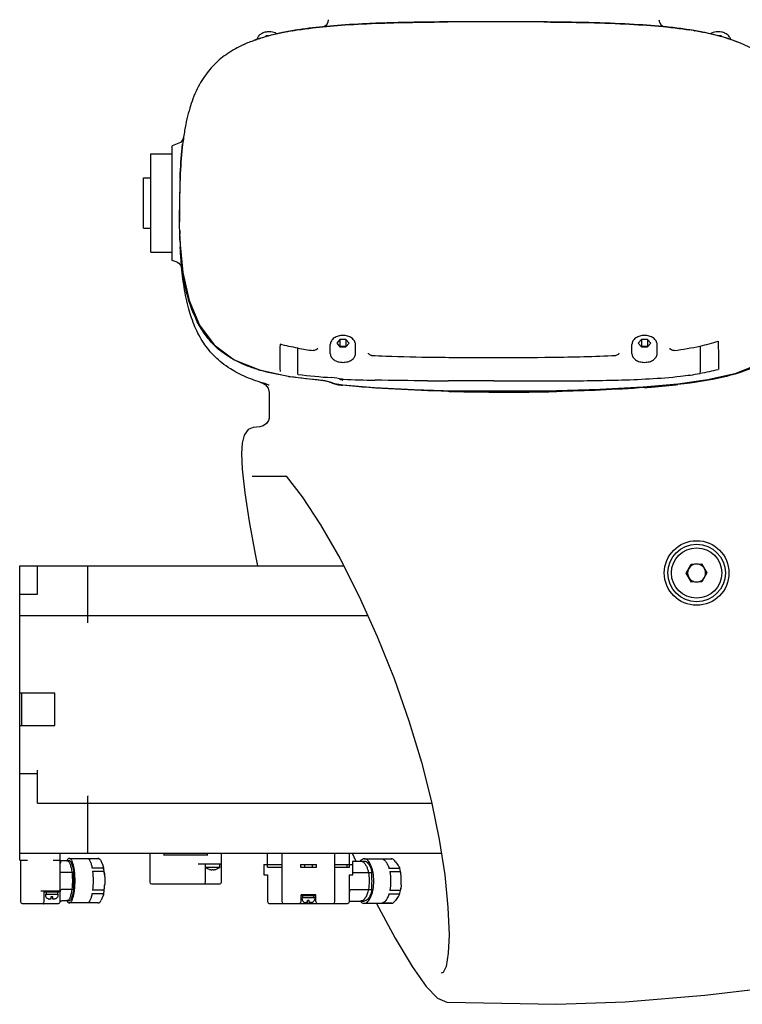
# Model space of a CAD drawing. Header units: millimetres. Extents: x 4086 to 10416, y 123 to 1549.
# Tile 59 of 99: x 7345 to 7395, y 877 to 945. Entities that reach past the tile are written whole.
import ezdxf

# ---------------------------------------------------------------- set-up
doc = ezdxf.new("R2010")
doc.units = ezdxf.units.MM
doc.layers.add('外形图', color=7, linetype='Continuous')

msp = doc.modelspace()

# ---------------------------------------------------------------- linework, layer by layer
at = {"layer": '外形图', "linetype": 'Continuous'}
for p, q in [((7361.875, 943.967), (7361.821, 943.903)), ((7361.875, 943.967), (7361.875, 943.918)), ((7362.049, 943.967), (7361.875, 943.967)), ((7363.686, 944.323), (7363.71, 944.327)), ((7363.841, 944.349), (7363.831, 944.347)), ((7363.879, 944.355), (7363.909, 944.36)), ((7363.909, 944.36), (7363.916, 944.361)), ((7364.047, 944.382), (7364.068, 944.386)), ((7364.079, 944.387), (7364.068, 944.386)), ((7364.074, 944.386), (7364.079, 944.387)), ((7391.352, 944.387), (7391.359, 944.386)), ((7391.362, 944.386), (7391.352, 944.387)), ((7391.362, 944.386), (7391.375, 944.384)), ((7391.676, 944.335), (7391.703, 944.33)), ((7391.725, 944.327), (7391.699, 944.331)), ((7391.703, 944.33), (7391.722, 944.327)), ((7392.258, 944.228), (7392.284, 944.223)), ((7392.79, 944.115), (7392.758, 944.123)), ((7393.558, 943.967), (7393.385, 943.967)), ((7393.558, 943.967), (7393.558, 943.919)), ((7393.612, 943.903), (7393.558, 943.967)), ((7361.159, 943.696), (7361.18, 943.703)), ((7361.18, 943.703), (7361.199, 943.71)), ((7360.095, 943.257), (7360.09, 943.254)), ((7360.09, 943.254), (7360.094, 943.256)), ((7360.102, 943.261), (7360.095, 943.257)), ((7355.799, 936.494), (7355.342, 936.327)), ((7353.842, 928.902), (7353.842, 935.753)), ((7353.842, 935.753), (7355.342, 935.753)), ((7355.342, 928.327), (7355.342, 936.327)), ((7353.342, 930.577), (7353.342, 934.077)), ((7353.342, 934.077), (7353.842, 934.077)), ((7353.342, 930.577), (7353.842, 930.577)), ((7353.842, 928.902), (7355.342, 928.902)), ((7355.89, 929.421), (7355.889, 929.434)), ((7355.675, 928.206), (7355.342, 928.327)), ((7355.993, 927.872), (7356.002, 927.784)), ((7356.5, 925.523), (7356.489, 925.559)), ((7367, 922.825), (7366.784, 922.57)), ((7367, 922.825), (7367, 922.35)), ((7367.433, 922.825), (7367, 922.825)), ((7367.433, 922.825), (7367.433, 922.35)), ((7367.65, 922.57), (7367.433, 922.825)), ((7388, 922.825), (7387.784, 922.57)), ((7388, 922.825), (7388, 922.35)), ((7388.433, 922.825), (7388, 922.825)), ((7388.433, 922.825), (7388.433, 922.35)), ((7388.65, 922.57), (7388.433, 922.825)), ((7364.091, 920.407), (7364.091, 922.229)), ((7366.342, 921.838), (7366.342, 922.478)), ((7366.784, 922.57), (7367, 922.314)), ((7367, 922.35), (7366.985, 922.332)), ((7367.433, 922.35), (7367, 922.35)), ((7367, 922.314), (7367.433, 922.314)), ((7367.433, 922.314), (7367.65, 922.57)), ((7367.448, 922.332), (7367.433, 922.35)), ((7368.092, 921.838), (7368.092, 922.478)), ((7387.342, 921.838), (7387.342, 922.478)), ((7387.784, 922.57), (7388, 922.314)), ((7388, 922.35), (7387.985, 922.332)), ((7388.433, 922.35), (7388, 922.35)), ((7388, 922.314), (7388.433, 922.314)), ((7388.433, 922.314), (7388.65, 922.57)), ((7388.448, 922.332), (7388.433, 922.35)), ((7389.092, 921.838), (7389.092, 922.478)), ((7361.4, 920.716), (7363.509, 920.259)), ((7367.185, 920.074), (7367.253, 920.071)), ((7361.563, 919.826), (7361.829, 919.679)), ((7361.563, 919.826), (7361.571, 919.824)), ((7361.595, 919.816), (7361.601, 919.814)), ((7361.651, 919.799), (7361.67, 919.793)), ((7361.874, 919.734), (7361.864, 919.737)), ((7362.026, 919.692), (7362.049, 919.686)), ((7366.309, 919.881), (7366.486, 919.824)), ((7366.486, 919.824), (7366.641, 919.777)), ((7366.641, 919.777), (7367.067, 919.689)), ((7367.067, 919.689), (7367.207, 919.673)), ((7362.092, 919.109), (7362.092, 917.428)), ((7374.937, 919.214), (7374.891, 919.215)), ((7374.892, 919.263), (7374.938, 919.263)), ((7361.435, 916.755), (7360.981, 916.707)), ((7361.435, 916.755), (7361.435, 916.755)), ((7360.159, 914.891), (7360.159, 914.892)), ((7360.894, 913.327), (7363.26, 913.327)), ((7363.222, 913.346), (7363.227, 913.342)), ((7363.227, 913.342), (7363.26, 913.307)), ((7363.261, 913.307), (7363.26, 913.307)), ((7344.717, 886.577), (7344.717, 907.077)), ((7344.717, 907.077), (7367.271, 907.077)), ((7345.967, 905.095), (7345.967, 907.077)), ((7349.467, 903.107), (7349.467, 907.077)), ((7391.12, 906.562), (7391.468, 907.194)), ((7391.468, 907.194), (7392.189, 907.21)), ((7392.189, 907.21), (7392.563, 906.592)), ((7391.494, 905.945), (7391.12, 906.562)), ((7392.563, 906.592), (7392.215, 905.96)), ((7392.215, 905.96), (7391.494, 905.945)), ((7344.717, 905.095), (7345.967, 905.095)), ((7349.467, 903.602), (7344.717, 903.602)), ((7349.467, 903.607), (7368.955, 903.607)), ((7349.467, 903.107), (7349.467, 903.102)), ((7347.154, 898.202), (7344.717, 898.202)), ((7344.842, 898.202), (7344.842, 895.952)), ((7347.154, 895.952), (7347.154, 898.202)), ((7344.717, 895.952), (7347.154, 895.952)), ((7344.717, 892.609), (7345.967, 892.609)), ((7345.967, 890.544), (7345.967, 892.859)), ((7345.967, 890.552), (7349.467, 890.552)), ((7349.467, 891.052), (7349.467, 891.047)), ((7349.467, 887.077), (7349.467, 891.047)), ((7349.467, 890.547), (7373.411, 890.547)), ((7344.717, 887.077), (7374.074, 887.077)), ((7347.542, 883.702), (7347.542, 887.077)), ((7353.767, 887.077), (7353.767, 885.052)), ((7354.767, 886.927), (7354.767, 887.077)), ((7357.767, 887.077), (7357.767, 886.927)), ((7358.767, 885.052), (7358.767, 887.077)), ((7361.967, 886.102), (7361.967, 887.077)), ((7362.967, 887.077), (7362.967, 883.702)), ((7366.667, 883.702), (7366.667, 887.077)), ((7367.667, 886.102), (7367.667, 887.077)), ((7367.866, 887.077), (7367.982, 886.81)), ((7344.717, 886.577), (7345.267, 886.577)), ((7344.767, 886.577), (7344.767, 883.702)), ((7347.042, 886.577), (7347.542, 886.577)), ((7347.542, 886.402), (7347.592, 886.402)), ((7347.592, 886.402), (7347.592, 886.541)), ((7348.169, 886.541), (7347.592, 886.541)), ((7348.169, 886.702), (7350.15, 886.702)), ((7349.457, 886.697), (7350.182, 886.697)), ((7350.392, 886.498), (7350.511, 886.232)), ((7357.817, 886.927), (7354.717, 886.927)), ((7367.917, 885.552), (7367.917, 886.491)), ((7367.942, 886.516), (7368.709, 886.516)), ((7367.982, 886.81), (7368.124, 886.516)), ((7368.709, 886.677), (7370.567, 886.677)), ((7369.939, 886.672), (7370.619, 886.672)), ((7370.879, 886.473), (7371.073, 886.207)), ((7347.542, 885.757), (7348.493, 885.757)), ((7348.493, 885.354), (7348.493, 885.757)), ((7350.48, 886.032), (7349.755, 886.032)), ((7349.787, 885.817), (7350.512, 885.817)), ((7358.767, 886.302), (7357.142, 886.302)), ((7357.642, 885.052), (7357.642, 886.302)), ((7358.642, 886.078), (7357.642, 886.078)), ((7357.923, 885.934), (7357.922, 885.933)), ((7358.094, 885.934), (7358.094, 885.913)), ((7358.189, 885.913), (7358.189, 885.934)), ((7358.361, 885.933), (7358.361, 885.934)), ((7358.642, 886.078), (7358.642, 886.302)), ((7361.717, 886.277), (7361.717, 885.552)), ((7361.717, 886.277), (7362.967, 886.277)), ((7361.967, 886.102), (7362.967, 886.102)), ((7364.254, 886.277), (7364.254, 886.102)), ((7364.254, 886.277), (7365.379, 886.277)), ((7364.254, 886.102), (7365.379, 886.102)), ((7364.567, 886.102), (7364.567, 886.277)), ((7365.067, 886.277), (7365.067, 886.102)), ((7365.379, 886.102), (7365.379, 886.277)), ((7366.667, 886.277), (7367.917, 886.277)), ((7366.667, 886.102), (7367.667, 886.102)), ((7367.516, 886.102), (7367.516, 886.277)), ((7367.917, 885.732), (7369.237, 885.732)), ((7369.237, 885.329), (7369.237, 885.732)), ((7371.106, 886.007), (7370.426, 886.007)), ((7370.479, 885.792), (7371.158, 885.792)), ((7350.633, 885.418), (7350.633, 884.886)), ((7361.717, 885.552), (7361.977, 885.552)), ((7361.967, 885.552), (7361.967, 883.702)), ((7367.656, 885.552), (7367.917, 885.552)), ((7367.667, 883.702), (7367.667, 885.552)), ((7371.272, 884.861), (7371.272, 885.393)), ((7347.542, 884.427), (7346.179, 884.427)), ((7346.429, 883.702), (7346.429, 884.427)), ((7346.467, 884.427), (7346.467, 884.352)), ((7347.442, 884.352), (7346.467, 884.352)), ((7347.342, 884.352), (7347.342, 884.227)), ((7347.442, 884.427), (7347.442, 884.352)), ((7348.493, 884.547), (7347.637, 884.547)), ((7348.493, 884.547), (7348.493, 884.95)), ((7350.512, 884.487), (7349.787, 884.487)), ((7353.892, 884.927), (7358.642, 884.927)), ((7369.237, 884.522), (7367.744, 884.522)), ((7369.237, 884.522), (7369.237, 884.925)), ((7371.158, 884.462), (7370.479, 884.462)), ((7346.517, 884.227), (7346.517, 884.127)), ((7346.517, 884.227), (7347.392, 884.227)), ((7346.542, 884.027), (7346.537, 884.027)), ((7346.892, 883.877), (7346.777, 883.877)), ((7346.892, 884.027), (7346.892, 883.877)), ((7347.017, 884.027), (7346.892, 884.027)), ((7347.017, 883.877), (7347.017, 884.027)), ((7347.131, 883.877), (7347.017, 883.877)), ((7347.371, 884.027), (7347.366, 884.027)), ((7347.392, 884.127), (7347.392, 884.227)), ((7347.537, 883.67), (7347.545, 883.69)), ((7348.169, 883.763), (7347.658, 883.763)), ((7349.755, 884.272), (7350.48, 884.272)), ((7350.511, 884.073), (7350.392, 883.807)), ((7364.304, 883.702), (7364.304, 884.177)), ((7365.329, 884.177), (7364.304, 884.177)), ((7364.329, 884.102), (7364.329, 884.177)), ((7365.304, 884.102), (7364.329, 884.102)), ((7364.379, 883.877), (7364.379, 883.977)), ((7364.379, 883.977), (7365.254, 883.977)), ((7364.405, 883.777), (7364.4, 883.777)), ((7364.429, 883.977), (7364.429, 884.102)), ((7364.754, 883.627), (7364.64, 883.627)), ((7364.754, 883.627), (7364.754, 883.777)), ((7364.879, 883.777), (7364.754, 883.777)), ((7364.879, 883.627), (7364.879, 883.777)), ((7364.993, 883.627), (7364.879, 883.627)), ((7365.233, 883.777), (7365.228, 883.777)), ((7365.254, 883.977), (7365.254, 883.877)), ((7365.304, 884.102), (7365.304, 884.177)), ((7365.329, 883.702), (7365.329, 884.177)), ((7367.775, 883.738), (7368.709, 883.738)), ((7370.426, 884.247), (7371.106, 884.247)), ((7371.073, 884.048), (7370.879, 883.782)), ((7344.892, 883.577), (7347.417, 883.577)), ((7346.026, 883.577), (7346.026, 883.552)), ((7346.026, 883.552), (7346.033, 883.552)), ((7346.033, 883.577), (7346.033, 883.552)), ((7346.358, 883.552), (7346.033, 883.552)), ((7346.358, 883.577), (7346.358, 883.552)), ((7346.358, 883.552), (7346.365, 883.552)), ((7346.365, 883.577), (7346.365, 883.552)), ((7350.15, 883.602), (7348.169, 883.602)), ((7350.182, 883.607), (7349.457, 883.607)), ((7362.092, 883.577), (7364.179, 883.577)), ((7364.18, 883.577), (7367.542, 883.577)), ((7364.603, 883.577), (7364.603, 883.552)), ((7365.157, 883.552), (7364.603, 883.552)), ((7364.615, 883.577), (7364.615, 883.552)), ((7365.157, 883.577), (7365.157, 883.552)), ((7365.168, 883.552), (7365.157, 883.552)), ((7365.168, 883.577), (7365.168, 883.552)), ((7370.567, 883.577), (7368.709, 883.577)), ((7370.619, 883.582), (7369.939, 883.582)), ((7374.604, 881.386), (7374.604, 881.387)), ((7374.062, 878.71), (7374.06, 878.71)), ((7374.461, 876.693), (7374.465, 876.693)), ((7374.465, 876.693), (7382.09, 876.547))]:
    msp.add_line(p, q, dxfattribs=at)
for points in [[(7356.123, 936.892), (7356.054, 936.702), (7355.915, 936.554), (7355.799, 936.494)], [(7355.89, 929.421), (7356.07, 927.501), (7356.506, 925.541), (7357.224, 923.834), (7358.246, 922.462), (7359.638, 921.425), (7361.4, 920.716)], [(7355.675, 928.206), (7355.801, 928.138), (7355.939, 927.982), (7356.002, 927.784)], [(7390.538, 919.747), (7392.617, 920.041), (7394.6, 920.494), (7396.271, 921.165), (7397.568, 922.152), (7398.46, 923.446), (7399.074, 925.031), (7399.425, 926.848), (7399.56, 928.607)], [(7363.509, 920.259), (7365.881, 919.978), (7366.309, 919.881)], [(7361.829, 919.679), (7362.016, 919.438), (7362.091, 919.141), (7362.091, 919.109)], [(7367.207, 919.673), (7369.421, 919.499), (7372.175, 919.352), (7374.892, 919.263)], [(7377.717, 919.248), (7379.206, 919.252), (7380.856, 919.267), (7382.09, 919.287)], [(7382.09, 919.287), (7385.113, 919.373), (7388.123, 919.533), (7390.538, 919.747)], [(7374.938, 919.263), (7375.712, 919.255), (7376.83, 919.249), (7377.717, 919.248)], [(7362.092, 917.441), (7362.091, 917.435), (7362.084, 917.363), (7362.037, 917.199), (7361.903, 916.991), (7361.668, 916.819), (7361.435, 916.755)], [(7360.98, 916.707), (7360.626, 916.563), (7360.348, 916.178), (7360.203, 915.61), (7360.159, 914.891)], [(7360.159, 914.892), (7360.21, 913.81), (7360.387, 912.159), (7360.684, 910.167), (7361.103, 907.886), (7361.279, 907.077)], [(7363.261, 913.307), (7364.375, 911.873), (7365.667, 909.922), (7367.005, 907.601), (7368.337, 904.976), (7369.61, 902.154), (7370.782, 899.228), (7371.817, 896.285), (7372.689, 893.407), (7373.391, 890.646), (7373.929, 888.018), (7374.309, 885.551), (7374.534, 883.281), (7374.604, 881.387)], [(7367.942, 886.516), (7367.938, 886.516), (7367.932, 886.514), (7367.927, 886.511), (7367.923, 886.507), (7367.919, 886.503), (7367.917, 886.497), (7367.917, 886.491)], [(7347.545, 883.69), (7347.555, 883.709), (7347.569, 883.726), (7347.585, 883.74), (7347.604, 883.751), (7347.624, 883.759), (7347.645, 883.763), (7347.658, 883.763)], [(7367.658, 883.658), (7367.667, 883.676), (7367.678, 883.692)], [(7367.678, 883.692), (7367.692, 883.707), (7367.708, 883.719), (7367.726, 883.728), (7367.744, 883.735), (7367.764, 883.738), (7367.775, 883.738)], [(7369.551, 883.577), (7370.847, 881.153), (7372.04, 879.17), (7373.02, 877.792), (7373.801, 876.984), (7374.461, 876.693)], [(7374.604, 881.386), (7374.555, 880.101), (7374.399, 879.176), (7374.194, 878.767), (7374.062, 878.71)], [(7382.091, 876.548), (7386.867, 876.719), (7392.416, 877.184), (7395.775, 877.584)]]:
    msp.add_lwpolyline(points, dxfattribs=at)
for radius in [2.25, 2, 1.75]:
    msp.add_circle((7391.842, 906.577), radius, dxfattribs=at)
for centre, radius, start, end in [((7365.717, 945.098), 0.5, 275.79099, 0), ((7373.022, 853.276), 91.637, 92.06357, 92.61185), ((7374.106, 820.228), 124.702, 91.34374, 91.7554), ((7375.132, 772.908), 172.034, 90.81514, 91.14619), ((7376.196, 690.833), 254.116, 90.3956, 90.6935), ((7377.468, 470.442), 474.51, 89.97004, 90.35596), ((7377.061, 559.166), 385.785, 90.13661, 90.36524), ((7377.65, 314.925), 630.027, 89.993949, 90.133133), ((7377.772, 297.627), 647.325, 89.882702, 90.004867), ((7389.716, 945.098), 0.5, 180, 264.20901), ((7366.218, 928.388), 16.128, 103.1073, 104.58752), ((7366.951, 925.138), 19.46, 100.63368, 103.03939), ((7366.534, 927.034), 17.519, 102.61619, 102.87552), ((7366.626, 926.627), 17.936, 102.12254, 102.81649), ((7367.035, 924.71), 19.896, 100.38627, 102.56248), ((7367.062, 924.545), 20.064, 101.09465, 101.36196), ((7367.211, 923.784), 20.839, 100.4015, 101.0943), ((7367.45, 922.499), 22.146, 99.82241, 100.642), ((7367.646, 921.394), 23.268, 99.13531, 100.39397), ((7367.701, 921.06), 23.607, 99.4344, 99.82676), ((7367.681, 921.172), 23.493, 99.61673, 99.73258), ((7367.832, 920.275), 24.403, 99.25111, 99.41098), ((7367.951, 919.537), 25.151, 98.88173, 99.25004), ((7387.577, 920.135), 24.544, 80.33218, 81.10763), ((7387.829, 921.637), 23.022, 79.59922, 80.87135), ((7387.642, 920.522), 24.152, 80.38443, 80.7683), ((7387.935, 922.23), 22.419, 79.45379, 80.26753), ((7388.177, 923.542), 21.085, 78.97202, 79.59476), ((7388.324, 924.304), 20.31, 78.82957, 78.96896), ((7389.575, 929.787), 14.684, 74.55441, 75.39889), ((7363.773, 935.717), 8.39, 115.80494, 116.05433), ((7363.805, 935.652), 8.462, 115.42027, 115.94958), ((7363.905, 935.441), 8.695, 114.50441, 115.41855), ((7363.976, 935.286), 8.866, 114.30016, 114.61817), ((7364.745, 933.381), 10.921, 109.71552, 110.02201), ((7364.848, 933.093), 11.227, 108.98175, 109.71352), ((7364.856, 933.07), 11.251, 109.04093, 109.57311), ((7364.928, 932.86), 11.473, 108.8568, 109.04204), ((7389.724, 930.329), 14.122, 74.30561, 74.55057), ((7390.109, 931.66), 12.736, 71.30934, 74.35265), ((7390.492, 932.823), 11.512, 70.96303, 71.26161), ((7407.218, 932.05), 51.375, 177.82892, 179.44306), ((7406.355, 932.076), 50.512, 177.84987, 179.27853), ((7426.146, 931.832), 70.305, 179.59968, 180.00428), ((7418.564, 931.884), 62.723, 179.24348, 179.59826), ((7419.913, 931.872), 64.072, 179.39488, 179.59628), ((7423.465, 931.814), 67.624, 179.98874, 180.65953), ((7406.276, 931.56), 50.433, 181.28214, 181.59361), ((7400.192, 931.381), 44.346, 181.72749, 182.5166), ((7397.07, 931.256), 41.221, 182.28105, 182.53336), ((7395.044, 931.166), 39.193, 182.58393, 182.77471), ((7371.878, 929.808), 15.981, 188.07391, 188.43554), ((7362.317, 926.508), 5.752, 223.17464, 225.83014), ((7390.163, 921.564), 27.338, 178.03566, 180.09655), ((7368.377, 946.289), 24.438, 259.90083, 262.41612), ((7390.598, 921.558), 27.772, 180.08235, 181.94931), ((7373.599, 1012.783), 91.165, 267.2459, 267.86786), ((7375.264, 1061.89), 140.3, 267.93452, 269.29789), ((7377.441, 1228.6), 307.024, 269.27294, 270.05147), ((7377.973, 1233.135), 311.559, 269.95291, 270.6992), ((7364.829, 932.425), 12.211, 253.39985, 254.36503), ((7367.2, 943.708), 23.747, 260.88617, 261.19653), ((7365.521, 917.923), 2.073, 84.00424, 84.97779), ((7365.262, 931.813), 12.545, 252.33345, 252.84738), ((7365.487, 932.546), 13.312, 252.85613, 254.21083), ((7365.479, 932.525), 13.289, 253.34338, 253.67368), ((7365.703, 933.305), 14.1, 254.17554, 254.61505), ((7365.876, 933.939), 14.758, 254.96774, 255.12601), ((7367.419, 922.579), 2.937, 250.08774, 251.28754), ((7367.472, 922.741), 3.107, 251.32828, 257.45331), ((7367.524, 922.975), 3.347, 257.45475, 264.38924), ((7374.997, 1326.87), 406.921, 269.7331, 269.93699), ((7379.044, 2280.674), 1360.725, 269.944121, 270.128348), ((7382.683, 994.322), 75.041, 274.22886, 274.41673), ((7383.982, 978.38), 59.047, 274.35124, 276.23306), ((7385.233, 966.434), 47.035, 276.29871, 276.48386), ((7378.4, 1061.008), 141.836, 268.42889, 268.58233), ((7378.627, 1071.089), 151.919, 268.60806, 269.65622), ((7378.661, 1066.079), 146.91, 269.63155, 271.33821), ((7391.842, 906.577), 0.625, 91.21135, 270.0553), ((7391.842, 906.577), 0.625, 271.21135, 90.0553), ((7350.15, 886.481), 0.221, 81.57323, 89.99824), ((7370.567, 886.295), 0.382, 82.0867, 89.98768), ((7370.566, 886.292), 0.385, 81.65535, 82.08955), ((7370.566, 886.288), 0.389, 78.90446, 81.65086), ((7358.142, 886.702), 0.799, 254.08305, 261.17624), ((7358.093, 886.391), 0.484, 261.15783, 262.67945), ((7358.141, 886.828), 0.895, 266.96011, 267.97376), ((7358.142, 886.829), 0.896, 267.97375, 268.98699), ((7358.142, 886.829), 0.896, 268.98698, 271.01302), ((7358.142, 886.829), 0.896, 271.01301, 272.02625), ((7358.142, 886.828), 0.895, 272.02624, 273.03989), ((7358.19, 886.39), 0.482, 277.32489, 278.84555), ((7358.142, 886.702), 0.799, 278.82376, 285.91695), ((7343.661, 885.152), 4.836, 357.60355, 2.39645), ((7353.892, 885.052), 0.125, 180, 270), ((7357.517, 885.052), 0.125, 270, 0), ((7358.642, 885.052), 0.125, 270, 0), ((7366.276, 885.127), 2.968, 356.09354, 3.90646), ((7347.902, 884.355), 0.36, 168.64209, 170.67738), ((7344.892, 883.702), 0.125, 180, 270), ((7346.304, 883.702), 0.125, 270, 0), ((7346.767, 884.127), 0.25, 180, 203.57818), ((7346.769, 884.128), 0.249, 203.81746, 204.35492), ((7346.77, 884.128), 0.25, 204.40445, 220.41158), ((7346.771, 884.129), 0.251, 220.45518, 232.74238), ((7346.776, 884.14), 0.262, 253.74578, 254.33185), ((7346.776, 884.139), 0.262, 254.33058, 262.01568), ((7346.776, 884.146), 0.269, 262.05305, 267.14152), ((7346.776, 884.146), 0.269, 262.0538, 267.14493), ((7346.777, 884.159), 0.282, 267.12734, 270.00499), ((7346.777, 884.159), 0.281, 267.12454, 269.99987), ((7347.131, 884.151), 0.273, 269.94965, 277.97985), ((7347.142, 884.127), 0.25, 336.42182, 0), ((7347.417, 883.702), 0.125, 270, 0), ((7362.092, 883.702), 0.125, 180, 270), ((7363.092, 883.702), 0.125, 180, 270), ((7364.179, 883.702), 0.125, 270, 0), ((7364.629, 883.877), 0.25, 180, 203.57818), ((7364.639, 883.901), 0.273, 262.02015, 270.05035), ((7364.994, 883.901), 0.273, 269.94965, 277.98003), ((7365.004, 883.877), 0.25, 336.42182, 0), ((7365.454, 883.702), 0.125, 180, 270), ((7366.542, 883.702), 0.125, 270, 0), ((7367.542, 883.702), 0.125, 270, 360), ((7350.15, 883.824), 0.221, 270.00165, 278.42666), ((7370.567, 883.959), 0.382, 270.01232, 277.91328), ((7370.566, 883.962), 0.385, 277.91044, 278.33747), ((7370.566, 883.966), 0.389, 278.34198, 281.09554)]:
    msp.add_arc(centre, radius, start, end, dxfattribs=at)
for centre, start_param, end_param in [((7346.954, 884.352), 1.570796, 1.732794), ((7346.954, 884.227), 1.490058, 1.570796), ((7364.817, 883.977), 4.712389, 4.874387), ((7364.817, 884.102), 4.631651, 4.712389)]:
    msp.add_ellipse(centre, major_axis=(0, 0.775), ratio=0.5, start_param=start_param, end_param=end_param, dxfattribs=at)
for points, knots in [([(7377.717, 944.952), (7375.643, 944.952), (7372.782, 944.941), (7369.411, 944.852), (7367.105, 944.731), (7365.014, 944.536), (7363.511, 944.306), (7362.389, 944.063), (7361.601, 943.849), (7360.837, 943.589), (7360.174, 943.306), (7359.585, 942.995), (7359.075, 942.669), (7358.587, 942.289), (7358.147, 941.869), (7357.744, 941.394), (7357.386, 940.873), (7357.057, 940.272), (7356.781, 939.63), (7356.546, 938.932), (7356.354, 938.2), (7356.189, 937.365), (7356.014, 936.147), (7355.874, 934.377), (7355.842, 932.741), (7355.842, 931.827)], [0, 0, 0, 0, 17828.459448, 27099.258362, 37142.623851, 46413.422764, 56456.788254, 61277.603688, 66500.153743, 71722.703797, 77380.466356, 81830.449835, 86651.265269, 91472.080704, 96694.630759, 101515.446194, 106737.996248, 111960.546303, 117618.308862, 122439.124296, 127661.674351, 132884.224405, 138541.986964, 149422.299578, 161209.304909, 161209.304909, 161209.304909, 161209.304909]), ([(7364.074, 944.386), (7364.406, 944.438), (7365.348, 944.567), (7367.105, 944.731), (7369.411, 944.852), (7371.908, 944.918), (7373.66, 944.937), (7374.52, 944.943)], [0, 0, 0, 0, 4973.515031, 13589.901421, 22924.320008, 31540.706397, 39158.759721, 39158.759721, 39158.759721, 39158.759721]), ([(7399.592, 931.827), (7399.592, 932.491), (7399.573, 933.803), (7399.475, 935.589), (7399.315, 936.951), (7399.128, 937.973), (7398.956, 938.685), (7398.752, 939.348), (7398.522, 939.947), (7398.242, 940.531), (7397.921, 941.068), (7397.548, 941.572), (7397.128, 942.031), (7396.631, 942.469), (7396.102, 942.842), (7395.534, 943.167), (7394.951, 943.443), (7394.281, 943.703), (7393.552, 943.93), (7392.741, 944.134), (7391.865, 944.309), (7390.868, 944.465), (7389.468, 944.632), (7387.493, 944.786), (7383.798, 944.934), (7380.353, 944.952), (7377.717, 944.952)], [0, 0, 0, 0, 9292.009648, 19358.320017, 29424.630404, 34659.111797, 40329.79998, 45161.628974, 50396.110367, 55630.59176, 61301.279943, 66535.761353, 72206.449536, 77877.137719, 84020.383246, 88852.212223, 94086.693615, 99321.175026, 104991.863209, 110226.344602, 115897.032784, 121567.720967, 127710.966494, 138616.13607, 150430.069797, 175042.431692, 175042.431692, 175042.431692, 175042.431692]), ([(7381.204, 944.941), (7382.463, 944.931), (7384.693, 944.898), (7387.493, 944.786), (7389.468, 944.632), (7390.684, 944.487), (7391.198, 944.411), (7391.352, 944.387)], [0, 0, 0, 0, 11743.358606, 22299.092431, 32042.846737, 37531.828326, 39937.103157, 39937.103157, 39937.103157, 39937.103157]), ([(7362.156, 943.997), (7361.969, 943.948), (7361.642, 943.856), (7361.331, 943.755), (7361.196, 943.709)], [0, 0, 0, 0, 9879.31539, 17840.582952, 17840.582952, 17840.582952, 17840.582952]), ([(7362.092, 944.257), (7361.991, 944.257), (7361.795, 944.233), (7361.529, 944.127), (7361.353, 943.98), (7361.262, 943.836), (7361.235, 943.758), (7361.227, 943.719)], [0, 0, 0, 0, 10730.048978, 20905.856552, 30251.080666, 34672.25732, 38980.400934, 38980.400934, 38980.400934, 38980.400934]), ([(7362.643, 944.116), (7362.604, 944.139), (7362.431, 944.223), (7362.237, 944.257), (7362.092, 944.257)], [0, 0, 0, 0, 4292.117263, 17861.697038, 17861.697038, 17861.697038, 17861.697038]), ([(7393.277, 943.997), (7393.107, 944.041), (7392.707, 944.138), (7392.284, 944.225), (7392.038, 944.271)], [0, 0, 0, 0, 8070.070345, 18456.217699, 18456.217699, 18456.217699, 18456.217699]), ([(7393.342, 944.257), (7393.292, 944.257), (7393.101, 944.245), (7392.911, 944.187), (7392.789, 944.116)], [0, 0, 0, 0, 4786.967191, 18467.233579, 18467.233579, 18467.233579, 18467.233579]), ([(7394.206, 943.719), (7394.198, 943.759), (7394.171, 943.837), (7394.08, 943.98), (7393.904, 944.127), (7393.638, 944.233), (7393.442, 944.257), (7393.342, 944.257)], [0, 0, 0, 0, 4465.402366, 9048.107133, 18734.830799, 29281.915523, 40402.891097, 40402.891097, 40402.891097, 40402.891097]), ([(7394.907, 943.453), (7394.709, 943.537), (7394.49, 943.621), (7394.261, 943.7), (7394.247, 943.705)], [0, 0, 0, 0, 17342.334706, 18488.641971, 18488.641971, 18488.641971, 18488.641971]), ([(7355.88, 933.996), (7355.885, 934.126), (7355.922, 934.995), (7355.987, 935.807), (7356.065, 936.451), (7356.066, 936.463)], [0, 0, 0, 0, 3654.451778, 24587.182323, 24989.616699, 24989.616699, 24989.616699, 24989.616699]), ([(7355.881, 929.615), (7355.877, 929.721), (7355.852, 930.42), (7355.842, 931.164), (7355.842, 931.827)], [0, 0, 0, 0, 2699.404547, 17684.89528, 17684.89528, 17684.89528, 17684.89528]), ([(7361.864, 919.737), (7361.614, 919.808), (7361.138, 919.957), (7360.482, 920.211), (7359.899, 920.487), (7359.331, 920.812), (7358.802, 921.185), (7358.306, 921.623), (7357.885, 922.082), (7357.512, 922.587), (7357.191, 923.123), (7356.911, 923.707), (7356.681, 924.306), (7356.477, 924.969), (7356.305, 925.682), (7356.118, 926.703), (7355.98, 927.876), (7355.916, 928.864), (7355.897, 929.268)], [0, 0, 0, 0, 6576.918562, 13030.173777, 19483.429003, 25440.279971, 33013.891997, 40004.918488, 46995.944978, 53449.200193, 60440.226683, 66893.481898, 73346.737124, 79303.588092, 86294.614582, 92747.869797, 105157.975991, 113224.48046, 113224.48046, 113224.48046, 113224.48046]), ([(7358.122, 922.572), (7357.919, 922.789), (7357.209, 923.672), (7356.746, 924.728), (7356.5, 925.523)], [0, 0, 0, 0, 4659.266393, 17691.727509, 17691.727509, 17691.727509, 17691.727509]), ([(7399.295, 925.895), (7399.146, 925.096), (7398.786, 923.889), (7397.918, 922.404), (7396.888, 921.406), (7395.502, 920.703), (7393.371, 920.073), (7391.682, 919.829), (7390.544, 919.699)], [0, 0, 0, 0, 9726.103276, 14853.777559, 20420.024235, 26613.434758, 33238.564619, 46937.569335, 46937.569335, 46937.569335, 46937.569335]), ([(7367.217, 923.115), (7367.106, 923.115), (7366.891, 923.086), (7366.647, 922.977), (7366.495, 922.848), (7366.409, 922.736), (7366.354, 922.611), (7366.342, 922.522), (7366.342, 922.478)], [0, 0, 0, 0, 12638.403936, 24499.904942, 30043.788631, 35341.715031, 40463.221492, 45494.832494, 45494.832494, 45494.832494, 45494.832494]), ([(7368.092, 922.478), (7368.092, 922.522), (7368.079, 922.611), (7368.024, 922.736), (7367.938, 922.848), (7367.786, 922.977), (7367.542, 923.086), (7367.327, 923.115), (7367.217, 923.115)], [0, 0, 0, 0, 5040.127548, 10170.382019, 15477.373975, 21030.7396, 32912.445259, 45572.241731, 45572.241731, 45572.241731, 45572.241731]), ([(7388.217, 923.115), (7388.106, 923.115), (7387.891, 923.086), (7387.647, 922.977), (7387.495, 922.848), (7387.409, 922.736), (7387.354, 922.611), (7387.342, 922.522), (7387.342, 922.478)], [0, 0, 0, 0, 12938.143717, 25080.95902, 30756.324698, 36179.89982, 41422.870924, 46573.814556, 46573.814556, 46573.814556, 46573.814556]), ([(7389.092, 922.478), (7389.092, 922.522), (7389.079, 922.611), (7389.024, 922.736), (7388.938, 922.848), (7388.786, 922.977), (7388.542, 923.086), (7388.327, 923.115), (7388.217, 923.115)], [0, 0, 0, 0, 5159.568288, 10411.399323, 15844.156161, 21529.125221, 33692.403063, 46652.210882, 46652.210882, 46652.210882, 46652.210882]), ([(7393.342, 922.725), (7393.356, 922.38), (7393.35, 921.716), (7393.376, 921.052), (7393.362, 920.734)], [0, 0, 0, 0, 9575.884614, 18401.593198, 18401.593198, 18401.593198, 18401.593198]), ([(7361.341, 920.723), (7361.044, 920.812), (7359.949, 921.183), (7358.917, 921.791), (7358.309, 922.382)], [0, 0, 0, 0, 4740.590251, 17737.069228, 17737.069228, 17737.069228, 17737.069228]), ([(7365.443, 922.223), (7365.443, 922.201), (7365.386, 922.089), (7365.243, 922.052), (7365.148, 922.065)], [0, 0, 0, 0, 3324.780331, 17849.303038, 17849.303038, 17849.303038, 17849.303038]), ([(7367.026, 922.315), (7367.04, 922.32), (7367.102, 922.341), (7367.167, 922.35), (7367.217, 922.35)], [0, 0, 0, 0, 4336.242224, 17885.031457, 17885.031457, 17885.031457, 17885.031457]), ([(7367.217, 922.35), (7367.233, 922.35), (7367.298, 922.347), (7367.362, 922.333), (7367.407, 922.315)], [0, 0, 0, 0, 4587.81334, 17888.780808, 17888.780808, 17888.780808, 17888.780808]), ([(7388.026, 922.315), (7388.04, 922.32), (7388.102, 922.341), (7388.167, 922.35), (7388.217, 922.35)], [0, 0, 0, 0, 4439.147232, 18309.467911, 18309.467911, 18309.467911, 18309.467911]), ([(7388.217, 922.35), (7388.233, 922.35), (7388.298, 922.347), (7388.362, 922.333), (7388.407, 922.315)], [0, 0, 0, 0, 4696.677216, 18313.262335, 18313.262335, 18313.262335, 18313.262335]), ([(7390.285, 922.065), (7390.249, 922.06), (7390.139, 922.072), (7389.992, 922.143), (7389.99, 922.223)], [0, 0, 0, 0, 5697.386951, 18350.658354, 18350.658354, 18350.658354, 18350.658354]), ([(7392.092, 922.38), (7392.092, 922.225), (7392.091, 921.586), (7392.095, 920.948), (7392.077, 920.465)], [0, 0, 0, 0, 4464.146041, 18379.672905, 18379.672905, 18379.672905, 18379.672905]), ([(7366.342, 921.838), (7366.342, 921.799), (7366.353, 921.719), (7366.405, 921.605), (7366.488, 921.501), (7366.64, 921.377), (7366.886, 921.27), (7367.104, 921.242), (7367.217, 921.242)], [0, 0, 0, 0, 4602.289896, 9396.000177, 14524.648462, 20060.481127, 32266.031036, 45487.243093, 45487.243093, 45487.243093, 45487.243093]), ([(7367.217, 921.242), (7367.329, 921.242), (7367.547, 921.27), (7367.793, 921.377), (7367.945, 921.501), (7368.028, 921.605), (7368.08, 921.719), (7368.092, 921.799), (7368.092, 921.838)], [0, 0, 0, 0, 13238.039322, 25459.123814, 31002.002195, 36137.177955, 40936.989418, 45545.136867, 45545.136867, 45545.136867, 45545.136867]), ([(7369.221, 921.723), (7369.191, 921.725), (7369.098, 921.747), (7368.993, 921.823), (7368.992, 921.891)], [0, 0, 0, 0, 5530.303511, 17924.203264, 17924.203264, 17924.203264, 17924.203264]), ([(7386.441, 921.891), (7386.44, 921.871), (7386.404, 921.773), (7386.291, 921.727), (7386.212, 921.723)], [0, 0, 0, 0, 3630.104505, 18273.030248, 18273.030248, 18273.030248, 18273.030248]), ([(7387.342, 921.838), (7387.342, 921.799), (7387.353, 921.719), (7387.405, 921.605), (7387.488, 921.501), (7387.64, 921.377), (7387.886, 921.27), (7388.104, 921.242), (7388.217, 921.242)], [0, 0, 0, 0, 4711.605619, 9619.178329, 14869.644647, 20536.966975, 33032.428765, 46567.677181, 46567.677181, 46567.677181, 46567.677181]), ([(7388.217, 921.242), (7388.329, 921.242), (7388.547, 921.27), (7388.793, 921.377), (7388.945, 921.501), (7389.028, 921.605), (7389.08, 921.719), (7389.092, 921.799), (7389.092, 921.838)], [0, 0, 0, 0, 13552.35558, 26063.61035, 31738.095592, 36995.19796, 41908.973338, 46626.533943, 46626.533943, 46626.533943, 46626.533943]), ([(7367.185, 920.075), (7367.17, 920.076), (7367.126, 920.087), (7366.97, 920.061), (7367.012, 920.05)], [0, 0, 0, 0, 4726.779449, 17879.348243, 17879.348243, 17879.348243, 17879.348243]), ([(7382.092, 919.954), (7383.518, 919.959), (7386.398, 919.984), (7389.281, 920.116), (7390.727, 920.277)], [0, 0, 0, 0, 9017.115815, 18220.517104, 18220.517104, 18220.517104, 18220.517104]), ([(7390.727, 920.276), (7390.951, 920.318), (7391.406, 920.349), (7391.855, 920.427), (7392.079, 920.466)], [0, 0, 0, 0, 9187.925518, 18365.584369, 18365.584369, 18365.584369, 18365.584369]), ([(7347.987, 886.533), (7348.002, 886.54), (7348.038, 886.545), (7348.092, 886.521), (7348.14, 886.471), (7348.167, 886.428), (7348.181, 886.403)], [0, 0, 0, 0, 6074.768931, 12523.701644, 20594.096648, 30876.77715, 30876.77715, 30876.77715, 30876.77715]), ([(7348.169, 886.702), (7348.154, 886.702), (7348.109, 886.691), (7348.045, 886.634), (7348.009, 886.576), (7347.991, 886.541)], [0, 0, 0, 0, 4641.84786, 13129.555518, 24628.154412, 24628.154412, 24628.154412, 24628.154412]), ([(7348.169, 883.602), (7348.234, 883.602), (7348.307, 883.687), (7348.361, 883.788), (7348.409, 883.899), (7348.459, 884.068), (7348.508, 884.301), (7348.543, 884.566), (7348.566, 884.853), (7348.573, 885.152), (7348.566, 885.451), (7348.543, 885.739), (7348.508, 886.004), (7348.459, 886.237), (7348.409, 886.405), (7348.361, 886.517), (7348.307, 886.618), (7348.234, 886.702), (7348.169, 886.702)], [0, 0, 0, 0, 6508.108011, 9000.007022, 11863.092154, 18656.869809, 26727.937581, 35820.983487, 45624.513059, 55791.867339, 65959.219632, 75762.745309, 84855.788181, 92926.855239, 99720.637591, 102583.723002, 105075.621767, 111583.732736, 111583.732736, 111583.732736, 111583.732736]), ([(7348.326, 886.403), (7348.314, 886.424), (7348.288, 886.467), (7348.239, 886.522), (7348.191, 886.541), (7348.169, 886.541)], [0, 0, 0, 0, 8009.542819, 17421.486583, 24632.946447, 24632.946447, 24632.946447, 24632.946447]), ([(7348.181, 886.403), (7348.217, 886.335), (7348.276, 886.165), (7348.337, 885.874), (7348.375, 885.528), (7348.384, 885.28), (7348.384, 885.152)], [0, 0, 0, 0, 5596.714969, 12941.433084, 21569.880919, 30873.406281, 30873.406281, 30873.406281, 30873.406281]), ([(7348.493, 885.757), (7348.477, 885.884), (7348.447, 886.063), (7348.383, 886.277), (7348.346, 886.365), (7348.326, 886.403)], [0, 0, 0, 0, 14117.879108, 19885.632168, 24631.698236, 24631.698236, 24631.698236, 24631.698236]), ([(7349.457, 886.697), (7349.492, 886.687), (7349.54, 886.643), (7349.59, 886.569), (7349.646, 886.457), (7349.706, 886.276), (7349.74, 886.119), (7349.755, 886.032)], [0, 0, 0, 0, 5533.628985, 9251.797296, 13680.892573, 24644.265504, 38152.543369, 38152.543369, 38152.543369, 38152.543369]), ([(7350.223, 886.69), (7350.269, 886.674), (7350.338, 886.61), (7350.376, 886.533), (7350.392, 886.498)], [0, 0, 0, 0, 9757.23298, 17461.712833, 17461.712833, 17461.712833, 17461.712833]), ([(7368.413, 886.512), (7368.439, 886.516), (7368.492, 886.518), (7368.572, 886.495), (7368.648, 886.447), (7368.693, 886.403), (7368.714, 886.378)], [0, 0, 0, 0, 7114.120774, 14453.303362, 22512.136327, 31627.604406, 31627.604406, 31627.604406, 31627.604406]), ([(7368.709, 886.677), (7368.683, 886.677), (7368.631, 886.67), (7368.525, 886.625), (7368.458, 886.563), (7368.418, 886.516)], [0, 0, 0, 0, 5600.288548, 11522.984933, 25232.526775, 25232.526775, 25232.526775, 25232.526775]), ([(7368.709, 883.577), (7368.753, 883.577), (7368.847, 883.601), (7368.972, 883.698), (7369.084, 883.845), (7369.181, 884.039), (7369.26, 884.273), (7369.341, 884.638), (7369.379, 885.127), (7369.341, 885.617), (7369.26, 885.981), (7369.181, 886.215), (7369.084, 886.409), (7368.972, 886.557), (7368.847, 886.653), (7368.753, 886.677), (7368.709, 886.677)], [0, 0, 0, 0, 3663.793368, 7887.212214, 12985.546268, 19039.377072, 25980.759406, 33651.396471, 50271.411526, 66891.421686, 74562.056126, 81503.437666, 87557.272431, 92655.606224, 96879.024858, 100542.821585, 100542.821585, 100542.821585, 100542.821585]), ([(7368.709, 886.516), (7368.754, 886.516), (7368.853, 886.486), (7368.928, 886.418), (7368.964, 886.378)], [0, 0, 0, 0, 8141.054298, 17845.441392, 17845.441392, 17845.441392, 17845.441392]), ([(7368.714, 886.378), (7368.757, 886.329), (7368.836, 886.207), (7368.891, 886.075), (7368.916, 886.001)], [0, 0, 0, 0, 8131.324435, 17843.631953, 17843.631953, 17843.631953, 17843.631953]), ([(7368.964, 886.378), (7368.996, 886.342), (7369.056, 886.255), (7369.16, 886.043), (7369.211, 885.861), (7369.237, 885.732)], [0, 0, 0, 0, 5187.778486, 11172.700566, 25242.974926, 25242.974926, 25242.974926, 25242.974926]), ([(7369.939, 886.672), (7369.991, 886.663), (7370.098, 886.609), (7370.23, 886.462), (7370.343, 886.256), (7370.401, 886.095), (7370.426, 886.007)], [0, 0, 0, 0, 5778.246359, 12837.757804, 21494.09288, 31683.110921, 31683.110921, 31683.110921, 31683.110921]), ([(7370.879, 886.473), (7370.851, 886.51), (7370.806, 886.567), (7370.726, 886.635), (7370.672, 886.664), (7370.64, 886.67)], [0, 0, 0, 0, 11082.905127, 17504.093504, 25296.484884, 25296.484884, 25296.484884, 25296.484884]), ([(7350.48, 886.032), (7350.497, 886.032), (7350.528, 886.04), (7350.548, 886.077), (7350.549, 886.111), (7350.546, 886.133), (7350.543, 886.144)], [0, 0, 0, 0, 10292.043599, 17351.526161, 24042.993043, 30966.094519, 30966.094519, 30966.094519, 30966.094519]), ([(7350.543, 886.144), (7350.541, 886.152), (7350.533, 886.182), (7350.521, 886.21), (7350.511, 886.232)], [0, 0, 0, 0, 4244.188455, 17467.120845, 17467.120845, 17467.120845, 17467.120845]), ([(7350.512, 885.817), (7350.559, 885.817), (7350.603, 885.727), (7350.62, 885.638), (7350.626, 885.587), (7350.628, 885.562)], [0, 0, 0, 0, 11896.198333, 18291.281745, 24697.988085, 24697.988085, 24697.988085, 24697.988085]), ([(7350.628, 885.562), (7350.624, 885.614), (7350.606, 885.81), (7350.576, 886.005), (7350.543, 886.144)], [0, 0, 0, 0, 4704.288967, 17467.20112, 17467.20112, 17467.20112, 17467.20112]), ([(7358.032, 885.911), (7358.039, 885.91), (7358.053, 885.909), (7358.071, 885.908), (7358.084, 885.909), (7358.091, 885.91), (7358.093, 885.911)], [0, 0, 0, 0, 11166.913177, 20633.74656, 27491.77644, 31242.441456, 31242.441456, 31242.441456, 31242.441456]), ([(7358.093, 885.911), (7358.093, 885.912), (7358.094, 885.912), (7358.094, 885.913), (7358.094, 885.913)], [0, 0, 0, 0, 9457.803943, 17623.167824, 17623.167824, 17623.167824, 17623.167824]), ([(7358.189, 885.913), (7358.189, 885.913), (7358.189, 885.912), (7358.19, 885.912), (7358.19, 885.911)], [0, 0, 0, 0, 8123.622061, 17625.144058, 17625.144058, 17625.144058, 17625.144058]), ([(7358.19, 885.911), (7358.192, 885.91), (7358.199, 885.909), (7358.212, 885.908), (7358.231, 885.909), (7358.244, 885.91), (7358.251, 885.911)], [0, 0, 0, 0, 3781.933169, 10650.918556, 20106.985774, 31248.06253, 31248.06253, 31248.06253, 31248.06253]), ([(7368.916, 886.001), (7368.961, 885.868), (7369.026, 885.578), (7369.047, 885.282), (7369.046, 885.127)], [0, 0, 0, 0, 8488.636621, 17843.26226, 17843.26226, 17843.26226, 17843.26226]), ([(7371.073, 886.207), (7371.088, 886.187), (7371.115, 886.148), (7371.138, 886.106), (7371.146, 886.085)], [0, 0, 0, 0, 9331.186042, 17893.260946, 17893.260946, 17893.260946, 17893.260946]), ([(7371.146, 886.085), (7371.149, 886.077), (7371.153, 886.061), (7371.154, 886.037), (7371.139, 886.011), (7371.118, 886.007), (7371.106, 886.007)], [0, 0, 0, 0, 7455.392724, 14345.087604, 21338.101182, 31724.833636, 31724.833636, 31724.833636, 31724.833636]), ([(7371.26, 885.608), (7371.254, 885.651), (7371.227, 885.812), (7371.186, 885.971), (7371.146, 886.085)], [0, 0, 0, 0, 4706.424499, 17895.521705, 17895.521705, 17895.521705, 17895.521705]), ([(7371.26, 885.608), (7371.257, 885.627), (7371.25, 885.665), (7371.231, 885.732), (7371.193, 885.792), (7371.158, 885.792)], [0, 0, 0, 0, 6654.607754, 13265.246251, 25310.263572, 25310.263572, 25310.263572, 25310.263572]), ([(7348.384, 885.152), (7348.384, 885.024), (7348.375, 884.777), (7348.337, 884.43), (7348.276, 884.139), (7348.217, 883.969), (7348.181, 883.901)], [0, 0, 0, 0, 9301.51845, 17928.102031, 25271.224692, 30866.707675, 30866.707675, 30866.707675, 30866.707675]), ([(7369.046, 885.127), (7369.047, 884.999), (7369.032, 884.75), (7368.968, 884.401), (7368.868, 884.107), (7368.77, 883.94), (7368.714, 883.876)], [0, 0, 0, 0, 9254.162108, 17921.364281, 25490.926485, 31625.734268, 31625.734268, 31625.734268, 31625.734268]), ([(7347.549, 884.426), (7347.552, 884.439), (7347.559, 884.465), (7347.575, 884.502), (7347.598, 884.535), (7347.624, 884.547), (7347.637, 884.547)], [0, 0, 0, 0, 7838.921555, 15644.823023, 23362.704796, 30853.088894, 30853.088894, 30853.088894, 30853.088894]), ([(7348.326, 883.901), (7348.346, 883.939), (7348.383, 884.028), (7348.447, 884.242), (7348.477, 884.42), (7348.493, 884.547)], [0, 0, 0, 0, 4745.771461, 10513.166493, 24630.169247, 24630.169247, 24630.169247, 24630.169247]), ([(7350.512, 884.487), (7350.559, 884.487), (7350.603, 884.577), (7350.62, 884.667), (7350.626, 884.718), (7350.628, 884.743)], [0, 0, 0, 0, 11895.529821, 18290.237999, 24696.566684, 24696.566684, 24696.566684, 24696.566684]), ([(7350.543, 884.16), (7350.553, 884.204), (7350.594, 884.396), (7350.617, 884.592), (7350.628, 884.743)], [0, 0, 0, 0, 3987.988186, 17464.364091, 17464.364091, 17464.364091, 17464.364091]), ([(7367.744, 884.522), (7367.736, 884.522), (7367.72, 884.518), (7367.699, 884.498), (7367.684, 884.469), (7367.67, 884.42), (7367.667, 884.382), (7367.667, 884.356)], [0, 0, 0, 0, 4535.470466, 9242.815949, 16543.548864, 23986.78894, 38976.633081, 38976.633081, 38976.633081, 38976.633081]), ([(7369.237, 884.522), (7369.211, 884.393), (7369.16, 884.211), (7369.056, 883.999), (7368.996, 883.913), (7368.964, 883.876)], [0, 0, 0, 0, 14066.852706, 20050.319353, 25236.836259, 25236.836259, 25236.836259, 25236.836259]), ([(7371.146, 884.17), (7371.159, 884.206), (7371.209, 884.362), (7371.242, 884.523), (7371.26, 884.646)], [0, 0, 0, 0, 4223.986134, 17892.955552, 17892.955552, 17892.955552, 17892.955552]), ([(7371.26, 884.646), (7371.257, 884.627), (7371.25, 884.589), (7371.231, 884.523), (7371.193, 884.462), (7371.158, 884.462)], [0, 0, 0, 0, 6654.006694, 13264.045225, 25307.934569, 25307.934569, 25307.934569, 25307.934569]), ([(7347.366, 884.027), (7347.349, 883.988), (7347.293, 883.919), (7347.211, 883.886), (7347.169, 883.88)], [0, 0, 0, 0, 8694.477841, 17394.698233, 17394.698233, 17394.698233, 17394.698233]), ([(7348.181, 883.901), (7348.167, 883.876), (7348.14, 883.833), (7348.092, 883.784), (7348.038, 883.759), (7348.002, 883.765), (7347.987, 883.771)], [0, 0, 0, 0, 10279.947709, 18348.099868, 24795.277011, 30868.528339, 30868.528339, 30868.528339, 30868.528339]), ([(7347.991, 883.763), (7348.004, 883.739), (7348.027, 883.701), (7348.064, 883.655), (7348.106, 883.617), (7348.145, 883.602), (7348.169, 883.602)], [0, 0, 0, 0, 10075.217432, 16449.295705, 21910.099929, 30866.676466, 30866.676466, 30866.676466, 30866.676466]), ([(7348.169, 883.763), (7348.183, 883.763), (7348.222, 883.773), (7348.278, 883.822), (7348.31, 883.872), (7348.326, 883.901)], [0, 0, 0, 0, 4681.561247, 13182.057644, 24626.749668, 24626.749668, 24626.749668, 24626.749668]), ([(7349.755, 884.272), (7349.74, 884.185), (7349.706, 884.028), (7349.646, 883.848), (7349.59, 883.735), (7349.54, 883.661), (7349.492, 883.618), (7349.457, 883.607)], [0, 0, 0, 0, 13503.493859, 24462.984071, 28890.510768, 32607.362276, 38139.031506, 38139.031506, 38139.031506, 38139.031506]), ([(7350.223, 883.615), (7350.269, 883.63), (7350.338, 883.694), (7350.376, 883.772), (7350.392, 883.807)], [0, 0, 0, 0, 9754.874125, 17457.49007, 17457.49007, 17457.49007, 17457.49007]), ([(7350.48, 884.272), (7350.497, 884.272), (7350.528, 884.264), (7350.548, 884.227), (7350.549, 884.193), (7350.546, 884.171), (7350.543, 884.16)], [0, 0, 0, 0, 10290.021589, 17348.123591, 24038.281785, 30960.036812, 30960.036812, 30960.036812, 30960.036812]), ([(7350.543, 884.16), (7350.541, 884.153), (7350.533, 884.123), (7350.521, 884.094), (7350.511, 884.073)], [0, 0, 0, 0, 4243.249561, 17463.215437, 17463.215437, 17463.215437, 17463.215437]), ([(7364.405, 883.777), (7364.422, 883.738), (7364.477, 883.669), (7364.56, 883.636), (7364.601, 883.63)], [0, 0, 0, 0, 8872.586151, 17751.094014, 17751.094014, 17751.094014, 17751.094014]), ([(7365.228, 883.777), (7365.211, 883.738), (7365.156, 883.669), (7365.073, 883.636), (7365.032, 883.63)], [0, 0, 0, 0, 8879.544706, 17764.954109, 17764.954109, 17764.954109, 17764.954109]), ([(7368.714, 883.876), (7368.693, 883.851), (7368.648, 883.808), (7368.572, 883.76), (7368.492, 883.736), (7368.439, 883.738), (7368.413, 883.743)], [0, 0, 0, 0, 9113.911912, 17171.364007, 24509.309769, 31622.27378, 31622.27378, 31622.27378, 31622.27378]), ([(7368.418, 883.738), (7368.458, 883.691), (7368.525, 883.629), (7368.631, 883.585), (7368.683, 883.577), (7368.709, 883.577)], [0, 0, 0, 0, 13705.405906, 19626.360177, 25225.025561, 25225.025561, 25225.025561, 25225.025561]), ([(7368.964, 883.876), (7368.928, 883.836), (7368.853, 883.768), (7368.754, 883.738), (7368.709, 883.738)], [0, 0, 0, 0, 9702.521647, 17842.011009, 17842.011009, 17842.011009, 17842.011009]), ([(7370.426, 884.247), (7370.401, 884.159), (7370.343, 883.998), (7370.23, 883.792), (7370.098, 883.646), (7369.991, 883.592), (7369.939, 883.582)], [0, 0, 0, 0, 10187.062352, 18841.735924, 25899.892359, 31677.029637, 31677.029637, 31677.029637, 31677.029637]), ([(7370.64, 883.584), (7370.672, 883.591), (7370.726, 883.619), (7370.806, 883.687), (7370.851, 883.745), (7370.879, 883.782)], [0, 0, 0, 0, 7790.888034, 14210.838383, 25291.606171, 25291.606171, 25291.606171, 25291.606171]), ([(7371.073, 884.048), (7371.088, 884.068), (7371.115, 884.106), (7371.138, 884.148), (7371.146, 884.17)], [0, 0, 0, 0, 9330.065974, 17891.079021, 17891.079021, 17891.079021, 17891.079021]), ([(7371.146, 884.17), (7371.149, 884.178), (7371.153, 884.193), (7371.154, 884.218), (7371.139, 884.243), (7371.118, 884.247), (7371.106, 884.247)], [0, 0, 0, 0, 7454.45174, 14343.290772, 21335.440903, 31720.863051, 31720.863051, 31720.863051, 31720.863051])]:
    msp.add_open_spline(points, degree=3, knots=knots, dxfattribs=at)
for points in [[(7356.055, 927.563), (7355.975, 928.128), (7355.924, 928.698), (7355.897, 929.268)], [(7355.98, 928.022), (7355.985, 927.965), (7355.99, 927.909), (7355.993, 927.872)], [(7356.489, 925.559), (7356.299, 926.181), (7356.165, 926.82), (7356.069, 927.463)], [(7392.092, 922.379), (7392.513, 922.474), (7392.932, 922.585), (7393.342, 922.725)], [(7364.092, 922.23), (7363.672, 922.305), (7363.254, 922.393), (7362.842, 922.501)], [(7390.282, 922.064), (7390.888, 922.146), (7391.494, 922.246), (7392.092, 922.38)], [(7381.775, 921.599), (7383.255, 921.618), (7384.736, 921.652), (7386.214, 921.723)], [(7363.439, 920.261), (7362.799, 920.363), (7362.162, 920.492), (7361.538, 920.666)], [(7393.34, 920.725), (7392.921, 920.632), (7392.502, 920.538), (7392.079, 920.465)], [(7365.703, 919.989), (7364.988, 920.052), (7364.275, 920.131), (7363.566, 920.241)], [(7364.092, 920.406), (7364.866, 920.301), (7365.646, 920.231), (7366.427, 920.179)], [(7366.057, 919.929), (7365.952, 919.955), (7365.845, 919.974), (7365.738, 919.985)], [(7367.177, 920.077), (7366.926, 920.106), (7366.679, 920.162), (7366.427, 920.179)], [(7367.238, 919.977), (7367.165, 920.007), (7367.089, 920.031), (7367.012, 920.05)], [(7367.253, 920.071), (7367.986, 920.032), (7368.719, 920.01), (7369.452, 919.998)], [(7373.101, 919.957), (7371.885, 919.967), (7370.668, 919.975), (7369.452, 919.998)], [(7366.419, 919.818), (7366.3, 919.861), (7366.18, 919.899), (7366.057, 919.929)], [(7374.511, 919.225), (7372.07, 919.292), (7369.627, 919.404), (7367.197, 919.645)], [(7377.717, 919.95), (7376.661, 919.951), (7375.605, 919.949), (7374.549, 919.95)], [(7388.217, 919.485), (7386.178, 919.334), (7384.135, 919.258), (7382.092, 919.209)], [(7350.223, 886.69), (7350.21, 886.694), (7350.196, 886.698), (7350.182, 886.7)], [(7350.182, 886.697), (7350.196, 886.697), (7350.21, 886.694), (7350.223, 886.69)], [(7370.64, 886.67), (7370.633, 886.671), (7370.626, 886.672), (7370.619, 886.672)], [(7349.787, 885.817), (7349.815, 885.597), (7349.838, 885.152), (7349.815, 884.707), (7349.787, 884.487)], [(7357.922, 885.933), (7357.821, 885.962), (7357.724, 886.012), (7357.642, 886.078)], [(7358.642, 886.078), (7358.559, 886.012), (7358.462, 885.962), (7358.361, 885.933)], [(7370.479, 885.792), (7370.522, 885.574), (7370.562, 885.127), (7370.522, 884.68), (7370.479, 884.462)], [(7350.628, 885.562), (7350.632, 885.514), (7350.633, 885.466), (7350.633, 885.418)], [(7371.272, 885.393), (7371.272, 885.465), (7371.27, 885.537), (7371.26, 885.608)], [(7347.542, 884.348), (7347.542, 884.37), (7347.543, 884.392), (7347.547, 884.413)], [(7350.628, 884.743), (7350.632, 884.791), (7350.633, 884.839), (7350.633, 884.886)], [(7371.272, 884.861), (7371.272, 884.79), (7371.27, 884.717), (7371.26, 884.646)], [(7346.702, 883.888), (7346.673, 883.896), (7346.644, 883.911), (7346.619, 883.929)], [(7350.182, 883.605), (7350.196, 883.607), (7350.21, 883.61), (7350.223, 883.615)], [(7350.182, 883.607), (7350.196, 883.607), (7350.21, 883.61), (7350.223, 883.615)], [(7370.619, 883.582), (7370.626, 883.582), (7370.633, 883.583), (7370.64, 883.584)]]:
    msp.add_open_spline(points, degree=3, dxfattribs=at)

doc.saveas('drawing.dxf')
